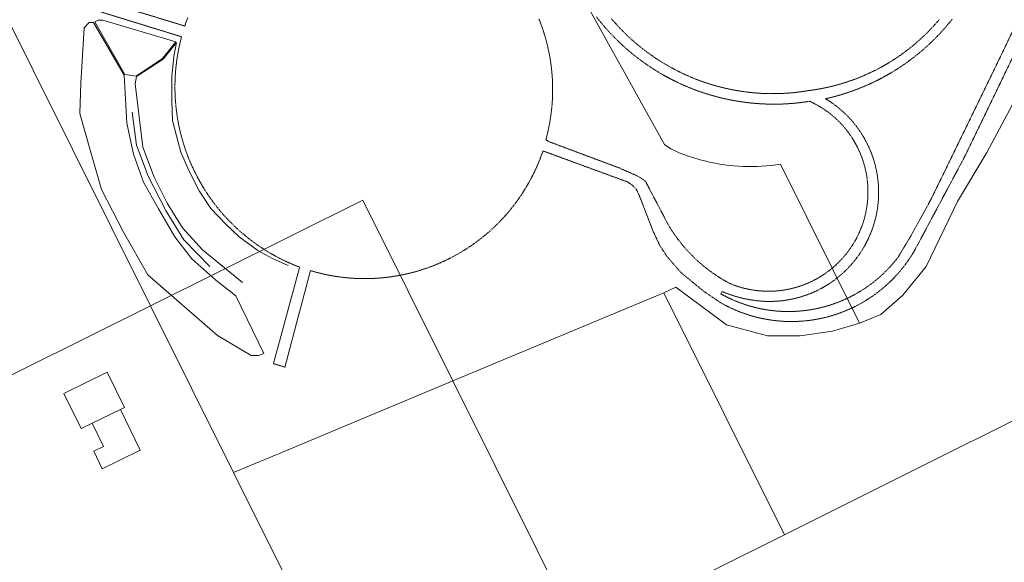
# Model space of a CAD drawing. Header units: millimetres. Extents: x -191 to 81095, y -508122 to 28741.
# Tile 244 of 251: x 6020 to 6306, y 10216 to 10374. Entities that reach past the tile are written whole.
import ezdxf

# ---------------------------------------------------------------- set-up
doc = ezdxf.new("R2010")
doc.units = ezdxf.units.MM
doc.linetypes.add('VE22-087 DB - VST Hervest-Dorsten ALK VA2736$0$1', pattern=[0])
doc.linetypes.add('VE22-087 DB - VST Hervest-Dorsten ALK VA2736$0$2', pattern=[0.16, 0.06, -0.1])
for name, color, linetype, lineweight in [('VE22-087 DB - VST Hervest-Dorsten ALK VA2736$0$AX_Flurstueck', 9, 'VE22-087 DB - VST Hervest-Dorsten ALK VA2736$0$1', 18), ('VE22-087 DB - VST Hervest-Dorsten ALK VA2736$0$AX_Gebaeude', 7, 'VE22-087 DB - VST Hervest-Dorsten ALK VA2736$0$1', 18), ('VE22-087 DB - VST Hervest-Dorsten ALK VA2736$0$AX_Gehoelz', 7, 'VE22-087 DB - VST Hervest-Dorsten ALK VA2736$0$1', 18), ('VE22-087 DB - VST Hervest-Dorsten ALK VA2736$0$AX_Gelaendekante', 7, 'VE22-087 DB - VST Hervest-Dorsten ALK VA2736$0$1', 18), ('VE22-087 DB - VST Hervest-Dorsten ALK VA2736$0$AX_IndustrieUndGewerbeflaeche', 7, 'VE22-087 DB - VST Hervest-Dorsten ALK VA2736$0$1', 18), ('VE22-087 DB - VST Hervest-Dorsten ALK VA2736$0$AX_SportFreizeitUndErholungsflaeche', 7, 'VE22-087 DB - VST Hervest-Dorsten ALK VA2736$0$1', 18), ('VE22-087 DB - VST Hervest-Dorsten ALK VA2736$0$AX_Vegetationsmerkmal', 7, 'VE22-087 DB - VST Hervest-Dorsten ALK VA2736$0$1', 18), ('VE22-087 DB - VST Hervest-Dorsten ALK VA2736$0$AX_Wald', 7, 'VE22-087 DB - VST Hervest-Dorsten ALK VA2736$0$1', 18), ('VE22-087 DB - VST Hervest-Dorsten ALK VA2736$0$AX_WegPfadSteig', 7, 'VE22-087 DB - VST Hervest-Dorsten ALK VA2736$0$1', 18)]:
    doc.layers.add(name, color=color, linetype=linetype, lineweight=lineweight)
doc.layers.add('XREF ALK Kataster', color=251, linetype='Continuous')

# ---------------------------------------------------------------- blocks, each defined once
blk = doc.blocks.new('VE22-087 DB - VST Hervest-Dorsten ALK VA2736')
at = {"layer": 'VE22-087 DB - VST Hervest-Dorsten ALK VA2736$0$AX_Flurstueck', "linetype": 'VE22-087 DB - VST Hervest-Dorsten ALK VA2736$0$1', "lineweight": 13, "ltscale": 0.5}
for points in [[(5984.13, 10254.12, 0), (6057.21, 10290.47, 0), (6057.66, 10290.69, 0), (6119.48, 10321.5, 0), (6145.71, 10268.8, 0), (6182.79, 10194.3, 0)], [(6184.36, 10195.14, 0), (6242.3, 10223.99, 0), (6207.19, 10294.46, 0), (6210.64, 10296.16, 0), (6225.42, 10285.14, 0), (6237.38, 10281.91, 0), (6246.87, 10281.92, 0), (6256.29, 10283.29, 0), (6264.18, 10285.68, 0), (6241.14, 10331.94, 0), (6239.79, 10331.74, 0), (6238.43, 10331.57, 0), (6237.07, 10331.44, 0), (6235.71, 10331.34, 0), (6234.35, 10331.28, 0), (6232.99, 10331.25, 0), (6231.62, 10331.25, 0), (6230.26, 10331.29, 0), (6228.9, 10331.36, 0), (6227.54, 10331.46, 0), (6226.18, 10331.6, 0), (6224.83, 10331.77, 0), (6223.48, 10331.98, 0), (6222.14, 10332.22, 0), (6220.8, 10332.49, 0), (6219.47, 10332.8, 0), (6218.15, 10333.13, 0), (6216.84, 10333.5, 0), (6215.54, 10333.91, 0), (6214.24, 10334.34, 0), (6212.96, 10334.81, 0), (6211.69, 10335.31, 0), (6210.44, 10335.84, 0), (6209.19, 10336.4, 0), (6207.34, 10337.71, 0), (6164.19, 10415.55, 0)]]:
    blk.add_polyline3d(points, dxfattribs=at)
for points in [[(6119.48, 10321.5, 0), (6057.66, 10290.69, 0), (6081.85, 10242.16, 0), (6121.02, 10163.58, 0), (6121.47, 10163.8, 0), (6182.79, 10194.3, 0), (6145.71, 10268.8, 0)], [(6121.47, 10163.8, 0), (6121.02, 10163.58, 0), (6081.85, 10242.16, 0), (6057.66, 10290.69, 0), (6057.21, 10290.47, 0), (5984.13, 10254.12, 0), (5966.61, 10245.41, 0), (5926.4, 10225.41, 0), (5915.39, 10219.93, 0), (5922.78, 10205.06, 0), (5985.14, 10236.11, 0), (6011.57, 10183.12, 0), (6069.95, 10212.22, 0), (6096.84, 10158.29, 0), (6105.83, 10140.25, 0), (6111.36, 10129.16, 0), (6146.35, 10146.6, 0), (6175.06, 10088.97, 0), (6175.97, 10087.14, 0), (6225.78, 10111.96, 0), (6201.87, 10159.98, 0), (6192.86, 10178.07, 0), (6184.36, 10195.14, 0), (6182.79, 10194.3, 0)]]:
    blk.add_polyline3d(points, close=True, dxfattribs=at)
at = {"layer": 'VE22-087 DB - VST Hervest-Dorsten ALK VA2736$0$AX_Gebaeude', "color": 7, "linetype": 'VE22-087 DB - VST Hervest-Dorsten ALK VA2736$0$1', "lineweight": 13, "ltscale": 0.5}
for points in [[(6045, 10271.34, 0), (6032.43, 10265.17, 0), (6037.48, 10254.98, 0), (6040.63, 10256.51, 0), (6048.87, 10260.51, 0), (6050.09, 10261.1, 0)], [(6048.87, 10260.51, 0), (6040.63, 10256.51, 0), (6043.94, 10249.69, 0), (6041.12, 10248.32, 0), (6043.6, 10243.22, 0), (6054.67, 10248.59, 0)]]:
    blk.add_polyline3d(points, close=True, dxfattribs=at)
at = {"layer": 'VE22-087 DB - VST Hervest-Dorsten ALK VA2736$0$AX_Gehoelz', "color": 3, "linetype": 'VE22-087 DB - VST Hervest-Dorsten ALK VA2736$0$1', "lineweight": 13, "ltscale": 0.5, "true_color": 0x00ff00}
blk.add_polyline3d([(6012.13, 10382.13, 0), (6002.32, 10375.77, 0), (6006.38, 10364.58, 0), (5952.37, 10317.09, 0), (5962.2, 10297.6, 0), (5981.09, 10260.14, 0), (5983.91, 10254.57, 0), (5984.13, 10254.12, 0), (6057.21, 10290.47, 0), (6057.66, 10290.69, 0)], close=True, dxfattribs=at)
at = {"layer": 'VE22-087 DB - VST Hervest-Dorsten ALK VA2736$0$AX_Gelaendekante', "color": 18, "linetype": 'VE22-087 DB - VST Hervest-Dorsten ALK VA2736$0$1', "lineweight": 13, "ltscale": 0.5, "true_color": 0x520000}
for points in [[(6041, 10373.28, 0), (6039.76, 10373.24, 0), (6038.34, 10371.69, 0), (6037.33, 10355.58, 0), (6037.03, 10346.69, 0), (6040.15, 10335.73, 0), (6043.38, 10324.56, 0), (6049.79, 10312.18, 0), (6056.85, 10299.76, 0), (6065.95, 10291.78, 0), (6077.16, 10282.03, 0), (6087.01, 10276.21, 0), (6089.12, 10276.21, 0), (6090.62, 10276.8, 0)], [(6049.97, 10357.93, 0), (6041, 10373.28, 0)], [(6041.39, 10373.47, 0), (6042.43, 10373.96, 0), (6043.73, 10373.94, 0), (6065, 10367.58, 0)], [(6050.18, 10358.05, 0), (6041.39, 10373.47, 0)], [(6065, 10367.58, 0), (6061.14, 10362.78, 0), (6053.42, 10357.66, 0)], [(6053.61, 10357.51, 0), (6061.32, 10362.55, 0), (6065.19, 10367.47, 0)], [(6065.19, 10367.47, 0), (6064.44, 10363.34, 0), (6063.84, 10357.42, 0), (6063.82, 10350.32, 0), (6064.09, 10344.7, 0), (6065.19, 10340.19, 0), (6066.46, 10335.51, 0), (6068.82, 10330.11, 0), (6071.86, 10324.21, 0), (6075.25, 10319.05, 0), (6079.6, 10314.46, 0), (6083.44, 10310.83, 0), (6088.88, 10306.8, 0), (6093.17, 10304.44, 0), (6097.76, 10302.43, 0)], [(6082.52, 10293.6, 0), (6076.65, 10298.17, 0), (6069.66, 10304.37, 0), (6064.72, 10310.83, 0), (6059.94, 10318.93, 0), (6055.61, 10326.72, 0), (6052.68, 10334.86, 0), (6050.7, 10343.96, 0), (6049.97, 10357.93, 0)], [(6050.18, 10358.05, 0), (6053.42, 10357.66, 0)], [(6084.46, 10297.52, 0), (6072.82, 10306.97, 0), (6067.01, 10313.44, 0), (6062.54, 10320.57, 0), (6058.75, 10328.2, 0), (6055.37, 10336.91, 0), (6053.18, 10355.39, 0), (6053.61, 10357.51, 0)], [(6090.62, 10276.8, 0), (6082.52, 10293.6, 0)]]:
    blk.add_polyline3d(points, dxfattribs=at)
at = {"layer": 'VE22-087 DB - VST Hervest-Dorsten ALK VA2736$0$AX_IndustrieUndGewerbeflaeche', "color": 253, "linetype": 'VE22-087 DB - VST Hervest-Dorsten ALK VA2736$0$1', "lineweight": 13, "ltscale": 0.5, "true_color": 0x999999}
blk.add_polyline3d([(6359.89, 10282.59, 0), (6284.45, 10244.99, 0), (6242.3, 10223.99, 0), (6184.36, 10195.14, 0)], dxfattribs=at)
blk.add_polyline3d([(6182.79, 10194.3, 0), (6121.47, 10163.8, 0), (6121.02, 10163.58, 0), (6081.85, 10242.16, 0), (6057.66, 10290.69, 0), (6057.21, 10290.47, 0), (5984.13, 10254.12, 0), (5966.61, 10245.41, 0), (5926.4, 10225.41, 0), (5915.39, 10219.93, 0), (5922.78, 10205.06, 0), (5985.14, 10236.11, 0), (6011.57, 10183.12, 0), (6069.95, 10212.22, 0), (6096.84, 10158.29, 0), (6105.83, 10140.25, 0), (6111.36, 10129.16, 0), (6146.35, 10146.6, 0), (6175.06, 10088.97, 0), (6175.97, 10087.14, 0), (6225.78, 10111.96, 0), (6201.87, 10159.98, 0), (6192.86, 10178.07, 0), (6184.36, 10195.14, 0)], close=True, dxfattribs=at)
at = {"layer": 'VE22-087 DB - VST Hervest-Dorsten ALK VA2736$0$AX_SportFreizeitUndErholungsflaeche', "color": 253, "linetype": 'VE22-087 DB - VST Hervest-Dorsten ALK VA2736$0$1', "lineweight": 13, "ltscale": 0.5, "true_color": 0x999999}
blk.add_polyline3d([(6012.13, 10382.13, 0), (6057.66, 10290.69, 0), (6081.85, 10242.16, 0), (6097.25, 10248.58, 0), (6145.71, 10268.8, 0), (6207.19, 10294.46, 0), (6210.64, 10296.16, 0), (6225.42, 10285.14, 0), (6237.38, 10281.91, 0), (6246.87, 10281.92, 0), (6256.29, 10283.29, 0), (6264.18, 10285.68, 0), (6270.35, 10288.21, 0), (6276.8, 10293.76, 0), (6283.63, 10302.17, 0), (6292.74, 10321.12, 0), (6301.31, 10335.38, 0), (6320.56, 10371.54, 0)], dxfattribs=at)
at = {"layer": 'VE22-087 DB - VST Hervest-Dorsten ALK VA2736$0$AX_Vegetationsmerkmal', "color": 7, "linetype": 'VE22-087 DB - VST Hervest-Dorsten ALK VA2736$0$1', "lineweight": 13, "ltscale": 0.5}
blk.add_polyline3d([(6074.88, 10302.13, 0), (6067.39, 10309.95, 0), (6062.25, 10318.24, 0), (6056.96, 10328.48, 0), (6053.55, 10337.49, 0), (6052.29, 10347.11, 0)], dxfattribs=at)
at = {"layer": 'VE22-087 DB - VST Hervest-Dorsten ALK VA2736$0$AX_Wald', "color": 3, "linetype": 'VE22-087 DB - VST Hervest-Dorsten ALK VA2736$0$1', "lineweight": 13, "ltscale": 0.5, "true_color": 0x00ff00}
blk.add_polyline3d([(6320.56, 10371.54, 0), (6301.31, 10335.38, 0), (6292.74, 10321.12, 0), (6283.63, 10302.17, 0), (6276.8, 10293.76, 0), (6270.35, 10288.21, 0), (6264.18, 10285.68, 0), (6256.29, 10283.29, 0), (6246.87, 10281.92, 0), (6237.38, 10281.91, 0), (6225.42, 10285.14, 0), (6210.64, 10296.16, 0), (6207.19, 10294.46, 0), (6145.71, 10268.8, 0), (6097.25, 10248.58, 0), (6081.85, 10242.16, 0), (6121.02, 10163.58, 0), (6121.47, 10163.8, 0), (6182.79, 10194.3, 0), (6184.36, 10195.14, 0), (6242.3, 10223.99, 0), (6284.45, 10244.99, 0), (6359.89, 10282.59, 0)], dxfattribs=at)
at = {"layer": 'VE22-087 DB - VST Hervest-Dorsten ALK VA2736$0$AX_WegPfadSteig', "color": 7, "linetype": 'VE22-087 DB - VST Hervest-Dorsten ALK VA2736$0$2', "lineweight": 13, "ltscale": 0.5}
for points in [[(6187.52, 10374.93, 0), (6188.38, 10373.83, 0), (6189.26, 10372.76, 0), (6190.17, 10371.7, 0), (6191.09, 10370.67, 0), (6192.04, 10369.65, 0), (6193.01, 10368.66, 0), (6194.06, 10367.63, 0), (6195.13, 10366.62, 0), (6196.22, 10365.64, 0), (6197.34, 10364.69, 0), (6198.48, 10363.76, 0), (6199.63, 10362.85, 0), (6200.81, 10361.97, 0), (6202.01, 10361.12, 0), (6203.22, 10360.3, 0), (6204.45, 10359.5, 0), (6205.7, 10358.73, 0), (6206.97, 10357.99, 0), (6208.26, 10357.28, 0), (6209.56, 10356.6, 0), (6210.87, 10355.94, 0), (6212.08, 10355.38, 0), (6213.3, 10354.83, 0), (6214.53, 10354.31, 0), (6215.77, 10353.82, 0), (6217.02, 10353.35, 0), (6218.28, 10352.91, 0), (6219.55, 10352.5, 0), (6220.83, 10352.11, 0), (6222.11, 10351.74, 0), (6223.4, 10351.4, 0), (6224.7, 10351.09, 0), (6226.01, 10350.81, 0), (6227.32, 10350.55, 0), (6228.63, 10350.32, 0), (6229.95, 10350.12, 0), (6231.26, 10349.94, 0), (6232.57, 10349.79, 0), (6233.89, 10349.67, 0), (6235.2, 10349.58, 0), (6236.52, 10349.51, 0), (6237.84, 10349.47, 0), (6239.17, 10349.45, 0), (6240.49, 10349.46, 0), (6241.81, 10349.5, 0), (6243.13, 10349.57, 0), (6244.44, 10349.66, 0), (6245.76, 10349.78, 0), (6247.07, 10349.92, 0), (6248.38, 10350.1, 0), (6249.69, 10350.29, 0), (6250.49, 10349.91, 0), (6251.29, 10349.5, 0), (6252.07, 10349.07, 0), (6252.84, 10348.62, 0), (6253.59, 10348.14, 0), (6254.33, 10347.64, 0), (6255.05, 10347.11, 0), (6255.76, 10346.56, 0), (6256.45, 10346, 0), (6256.95, 10345.56, 0), (6257.45, 10345.1, 0), (6257.93, 10344.64, 0), (6258.4, 10344.17, 0), (6258.87, 10343.68, 0), (6259.32, 10343.19, 0), (6259.76, 10342.68, 0), (6260.18, 10342.17, 0), (6260.6, 10341.64, 0), (6260.68, 10341.54, 0), (6261.27, 10340.74, 0), (6261.82, 10339.93, 0), (6262.36, 10339.1, 0), (6262.86, 10338.25, 0), (6263.33, 10337.38, 0), (6263.77, 10336.5, 0), (6264.19, 10335.61, 0), (6264.57, 10334.7, 0), (6264.92, 10333.78, 0), (6265.24, 10332.84, 0), (6265.53, 10331.9, 0), (6265.78, 10330.95, 0), (6265.97, 10330.13, 0), (6266.14, 10329.31, 0), (6266.29, 10328.48, 0), (6266.41, 10327.65, 0), (6266.5, 10326.81, 0), (6266.57, 10325.98, 0), (6266.62, 10325.14, 0), (6266.64, 10324.3, 0), (6266.64, 10323.46, 0), (6266.62, 10322.62, 0), (6266.57, 10321.78, 0), (6266.49, 10320.94, 0), (6266.4, 10320.14, 0), (6266.28, 10319.33, 0), (6266.14, 10318.53, 0), (6265.98, 10317.74, 0), (6265.79, 10316.95, 0), (6265.59, 10316.16, 0), (6265.36, 10315.38, 0), (6265.11, 10314.61, 0), (6264.84, 10313.84, 0), (6264.54, 10313.08, 0), (6264.23, 10312.33, 0), (6263.9, 10311.59, 0), (6263.54, 10310.86, 0), (6263.16, 10310.14, 0), (6262.77, 10309.43, 0), (6262.33, 10308.7, 0), (6261.87, 10307.99, 0), (6261.4, 10307.28, 0), (6260.9, 10306.59, 0), (6260.38, 10305.92, 0), (6259.84, 10305.26, 0), (6259.28, 10304.61, 0), (6258.7, 10303.99, 0), (6258.11, 10303.38, 0), (6257.5, 10302.79, 0), (6256.87, 10302.21, 0), (6256.22, 10301.66, 0), (6255.52, 10301.09, 0), (6254.8, 10300.55, 0), (6254.07, 10300.03, 0), (6253.32, 10299.53, 0), (6252.56, 10299.05, 0), (6251.78, 10298.6, 0), (6250.98, 10298.18, 0), (6250.18, 10297.78, 0), (6249.36, 10297.4, 0), (6248.53, 10297.05, 0), (6247.69, 10296.72, 0), (6246.84, 10296.43, 0), (6246.15, 10296.21, 0), (6245.46, 10296, 0), (6244.76, 10295.82, 0), (6244.05, 10295.65, 0), (6243.34, 10295.5, 0), (6242.63, 10295.36, 0), (6241.92, 10295.25, 0), (6241.2, 10295.15, 0), (6240.48, 10295.07, 0), (6239.64, 10295, 0), (6238.79, 10294.96, 0), (6237.95, 10294.93, 0), (6237.1, 10294.94, 0), (6236.26, 10294.97, 0), (6235.42, 10295.02, 0), (6234.58, 10295.1, 0), (6233.74, 10295.2, 0), (6232.9, 10295.33, 0), (6232.16, 10295.46, 0), (6231.43, 10295.61, 0), (6230.7, 10295.78, 0), (6229.97, 10295.97, 0), (6229.25, 10296.18, 0), (6228.54, 10296.4, 0), (6227.83, 10296.65, 0), (6227.13, 10296.91, 0), (6226.43, 10297.2, 0), (6225.51, 10297.69, 0), (6224.6, 10298.21, 0), (6223.7, 10298.75, 0), (6222.82, 10299.31, 0), (6221.94, 10299.89, 0), (6221.09, 10300.5, 0), (6220.24, 10301.12, 0), (6219.41, 10301.76, 0), (6218.6, 10302.42, 0), (6217.8, 10303.09, 0), (6217.02, 10303.79, 0), (6216.25, 10304.51, 0), (6215.5, 10305.24, 0), (6214.76, 10305.99, 0), (6214.04, 10306.76, 0), (6213.34, 10307.55, 0), (6212.66, 10308.35, 0), (6212, 10309.17, 0), (6211.36, 10310, 0), (6210.73, 10310.85, 0), (6210.13, 10311.71, 0), (6209.54, 10312.58, 0), (6208.98, 10313.47, 0), (6208.44, 10314.37, 0), (6201.86, 10326.92, 0), (6200.8, 10327.74, 0), (6199.18, 10328.68, 0), (6194.14, 10330.88, 0), (6173.63, 10338.56, 0), (6172.84, 10339.07, 0), (6172.88, 10339.25, 0), (6172.91, 10339.43, 0), (6172.95, 10339.62, 0), (6173.28, 10340.93, 0), (6173.58, 10342.26, 0), (6173.85, 10343.6, 0), (6174.08, 10344.94, 0), (6174.28, 10346.28, 0), (6174.45, 10347.63, 0), (6174.59, 10348.98, 0), (6174.69, 10350.34, 0), (6174.75, 10351.7, 0), (6174.79, 10353.06, 0), (6174.79, 10354.42, 0), (6174.75, 10355.78, 0), (6174.69, 10357.14, 0), (6174.58, 10358.5, 0), (6174.45, 10359.85, 0), (6174.28, 10361.2, 0), (6174.08, 10362.55, 0), (6173.84, 10363.89, 0), (6173.57, 10365.22, 0), (6173.27, 10366.55, 0), (6172.94, 10367.87, 0), (6172.57, 10369.18, 0), (6172.17, 10370.48, 0), (6171.74, 10371.77, 0), (6171.28, 10373.05, 0), (6170.78, 10374.31, 0)], [(6068.49, 10374.61, 0), (6067.93, 10373.24, 0), (6067.84, 10372.89, 0), (6067.75, 10372.55, 0), (6067.66, 10372.21, 0), (6019.54, 10386.92, 0)], [(6016.1, 10384.7, 0), (6066.7, 10369.08, 0), (6066.63, 10368.88, 0), (6066.29, 10367.51, 0), (6065.98, 10366.12, 0), (6065.7, 10364.73, 0), (6065.46, 10363.33, 0), (6065.25, 10361.93, 0), (6065.08, 10360.52, 0), (6064.95, 10359.1, 0), (6064.85, 10357.69, 0), (6064.79, 10356.27, 0), (6064.76, 10354.85, 0), (6064.77, 10353.43, 0), (6064.81, 10352.01, 0), (6064.89, 10350.6, 0), (6065.01, 10349.18, 0), (6065.16, 10347.77, 0), (6065.35, 10346.36, 0), (6065.57, 10344.96, 0), (6065.83, 10343.57, 0), (6066.13, 10342.18, 0), (6066.45, 10340.8, 0), (6066.82, 10339.42, 0), (6067.22, 10338.06, 0), (6067.65, 10336.71, 0), (6068.11, 10335.37, 0), (6068.59, 10334.09, 0), (6069.1, 10332.83, 0), (6069.65, 10331.58, 0), (6070.22, 10330.34, 0), (6070.82, 10329.12, 0), (6071.45, 10327.91, 0), (6072.11, 10326.72, 0), (6072.8, 10325.54, 0), (6073.51, 10324.38, 0), (6074.26, 10323.24, 0), (6075.03, 10322.12, 0), (6075.83, 10321.01, 0), (6076.65, 10319.93, 0), (6077.5, 10318.87, 0), (6078.38, 10317.82, 0), (6079.28, 10316.8, 0), (6080.21, 10315.8, 0), (6081.16, 10314.83, 0), (6082.14, 10313.87, 0), (6083.13, 10312.95, 0), (6084.15, 10312.04, 0), (6085.19, 10311.16, 0), (6086.25, 10310.31, 0), (6087.34, 10309.48, 0), (6088.44, 10308.68, 0), (6089.56, 10307.9, 0), (6090.7, 10307.16, 0), (6091.8, 10306.47, 0), (6092.91, 10305.82, 0), (6094.04, 10305.18, 0), (6095.18, 10304.58, 0), (6096.34, 10304, 0), (6097.5, 10303.45, 0), (6098.68, 10302.92, 0), (6099.88, 10302.42, 0), (6101.08, 10301.95, 0), (6093.45, 10273.82, 0), (6096.8, 10272.84, 0), (6104.23, 10300.95, 0), (6105.44, 10300.6, 0), (6106.66, 10300.28, 0), (6107.88, 10299.99, 0), (6109.11, 10299.72, 0), (6110.35, 10299.48, 0), (6111.59, 10299.27, 0), (6112.84, 10299.09, 0), (6114.09, 10298.94, 0), (6115.34, 10298.82, 0), (6116.6, 10298.72, 0), (6117.85, 10298.66, 0), (6119.11, 10298.62, 0), (6120.37, 10298.62, 0), (6121.63, 10298.64, 0), (6122.89, 10298.69, 0), (6124.15, 10298.77, 0), (6125.4, 10298.88, 0), (6126.65, 10299.01, 0), (6127.9, 10299.18, 0), (6129.15, 10299.37, 0), (6130.39, 10299.6, 0), (6131.74, 10299.87, 0), (6133.09, 10300.19, 0), (6134.43, 10300.53, 0), (6135.76, 10300.91, 0), (6137.08, 10301.33, 0), (6138.39, 10301.77, 0), (6139.69, 10302.25, 0), (6140.98, 10302.76, 0), (6142.25, 10303.31, 0), (6143.51, 10303.88, 0), (6144.75, 10304.49, 0), (6145.98, 10305.13, 0), (6147.19, 10305.8, 0), (6148.39, 10306.5, 0), (6149.56, 10307.23, 0), (6150.72, 10307.99, 0), (6151.86, 10308.78, 0), (6152.98, 10309.6, 0), (6154.07, 10310.45, 0), (6155.15, 10311.32, 0), (6156.2, 10312.22, 0), (6157.18, 10313.1, 0), (6158.13, 10314, 0), (6159.07, 10314.92, 0), (6159.98, 10315.87, 0), (6160.87, 10316.84, 0), (6161.73, 10317.82, 0), (6162.57, 10318.83, 0), (6163.39, 10319.86, 0), (6164.18, 10320.91, 0), (6164.95, 10321.98, 0), (6165.69, 10323.06, 0), (6166.41, 10324.17, 0), (6167.09, 10325.29, 0), (6167.75, 10326.42, 0), (6168.39, 10327.57, 0), (6168.99, 10328.74, 0), (6169.57, 10329.92, 0), (6170.12, 10331.11, 0), (6170.64, 10332.32, 0), (6171.13, 10333.54, 0), (6171.59, 10334.77, 0), (6171.72, 10335.12, 0), (6171.85, 10335.47, 0), (6171.97, 10335.83, 0), (6196.69, 10326.76, 0), (6198.05, 10325.79, 0), (6199.15, 10324.65, 0), (6199.92, 10323.12, 0), (6204.11, 10312.28, 0), (6206.05, 10308.21, 0), (6208.07, 10305.1, 0), (6212.16, 10300.39, 0), (6218.86, 10294.88, 0), (6223.74, 10291.59, 0), (6224.6, 10291.11, 0), (6225.48, 10290.65, 0), (6226.36, 10290.21, 0), (6227.26, 10289.79, 0), (6228.17, 10289.4, 0), (6229.08, 10289.02, 0), (6230.01, 10288.67, 0), (6230.94, 10288.34, 0), (6231.88, 10288.03, 0), (6232.9, 10287.72, 0), (6233.92, 10287.44, 0), (6234.96, 10287.19, 0), (6235.99, 10286.96, 0), (6237.04, 10286.76, 0), (6238.09, 10286.59, 0), (6239.14, 10286.44, 0), (6240.19, 10286.32, 0), (6241.25, 10286.23, 0), (6242.31, 10286.16, 0), (6243.37, 10286.12, 0), (6244.44, 10286.11, 0), (6245.39, 10286.13, 0), (6246.35, 10286.16, 0), (6247.31, 10286.22, 0), (6248.26, 10286.3, 0), (6249.21, 10286.4, 0), (6250.16, 10286.52, 0), (6251.11, 10286.67, 0), (6252.06, 10286.84, 0), (6252.99, 10287.03, 0), (6254.03, 10287.26, 0), (6255.05, 10287.52, 0), (6256.07, 10287.81, 0), (6257.08, 10288.12, 0), (6258.08, 10288.46, 0), (6259.08, 10288.82, 0), (6260.06, 10289.21, 0), (6261.03, 10289.63, 0), (6262, 10290.06, 0), (6262.89, 10290.5, 0), (6263.78, 10290.96, 0), (6264.65, 10291.43, 0), (6265.51, 10291.93, 0), (6266.36, 10292.45, 0), (6267.2, 10292.99, 0), (6268.02, 10293.55, 0), (6268.84, 10294.13, 0), (6269.63, 10294.73, 0), (6270.41, 10295.35, 0), (6271.18, 10295.98, 0), (6271.93, 10296.64, 0), (6272.77, 10297.41, 0), (6273.6, 10298.21, 0), (6274.4, 10299.03, 0), (6275.17, 10299.87, 0), (6275.93, 10300.73, 0), (6276.66, 10301.61, 0), (6277.36, 10302.52, 0), (6278.04, 10303.44, 0), (6278.69, 10304.38, 0), (6279.32, 10305.34, 0), (6279.92, 10306.31, 0), (6280.49, 10307.31, 0), (6294.79, 10334.11, 0), (6302.38, 10349.8, 0), (6310.43, 10366.49, 0)], [(6314.43, 10382.6, 0), (6305.62, 10364.09, 0), (6305.56, 10363.96, 0), (6290.38, 10332.73, 0), (6284.95, 10321.62, 0), (6279.21, 10311.18, 0), (6275.42, 10304.87, 0), (6274.83, 10304.12, 0), (6274.23, 10303.38, 0), (6273.61, 10302.66, 0), (6272.97, 10301.95, 0), (6272.32, 10301.26, 0), (6271.65, 10300.58, 0), (6270.96, 10299.92, 0), (6270.26, 10299.28, 0), (6269.54, 10298.65, 0), (6268.81, 10298.04, 0), (6268.06, 10297.45, 0), (6267.3, 10296.87, 0), (6266.6, 10296.37, 0), (6265.88, 10295.87, 0), (6265.16, 10295.4, 0), (6264.42, 10294.93, 0), (6263.67, 10294.49, 0), (6262.92, 10294.06, 0), (6262.15, 10293.65, 0), (6261.38, 10293.25, 0), (6260.6, 10292.87, 0), (6259.7, 10292.46, 0), (6258.78, 10292.07, 0), (6257.86, 10291.7, 0), (6256.92, 10291.35, 0), (6255.98, 10291.03, 0), (6255.04, 10290.73, 0), (6254.08, 10290.46, 0), (6253.12, 10290.21, 0), (6252.15, 10289.98, 0), (6251.17, 10289.78, 0), (6250.18, 10289.6, 0), (6249.2, 10289.44, 0), (6248.2, 10289.31, 0), (6247.21, 10289.2, 0), (6246.21, 10289.12, 0), (6245.21, 10289.07, 0), (6244.21, 10289.03, 0), (6243.21, 10289.03, 0), (6242.33, 10289.04, 0), (6241.46, 10289.08, 0), (6240.58, 10289.13, 0), (6239.71, 10289.2, 0), (6238.84, 10289.29, 0), (6237.97, 10289.4, 0), (6237.1, 10289.53, 0), (6236.24, 10289.68, 0), (6235.38, 10289.85, 0), (6234.52, 10290.03, 0), (6233.67, 10290.24, 0), (6232.82, 10290.46, 0), (6231.78, 10290.76, 0), (6230.74, 10291.09, 0), (6229.72, 10291.45, 0), (6228.71, 10291.83, 0), (6227.7, 10292.24, 0), (6226.71, 10292.68, 0), (6225.73, 10293.15, 0), (6224.76, 10293.64, 0), (6223.81, 10294.16, 0), (6224.11, 10294.88, 0), (6225.06, 10294.49, 0), (6226.02, 10294.13, 0), (6226.98, 10293.79, 0), (6227.96, 10293.48, 0), (6228.94, 10293.2, 0), (6229.93, 10292.95, 0), (6230.93, 10292.72, 0), (6231.93, 10292.53, 0), (6232.94, 10292.36, 0), (6233.95, 10292.22, 0), (6234.97, 10292.11, 0), (6235.99, 10292.02, 0), (6236.97, 10291.98, 0), (6237.95, 10291.96, 0), (6238.94, 10291.98, 0), (6239.92, 10292.02, 0), (6240.9, 10292.1, 0), (6241.87, 10292.2, 0), (6242.85, 10292.34, 0), (6243.81, 10292.51, 0), (6244.78, 10292.7, 0), (6245.73, 10292.93, 0), (6246.68, 10293.18, 0), (6247.62, 10293.47, 0), (6248.52, 10293.77, 0), (6249.42, 10294.1, 0), (6250.3, 10294.45, 0), (6251.17, 10294.84, 0), (6252.03, 10295.24, 0), (6252.88, 10295.68, 0), (6253.71, 10296.14, 0), (6254.53, 10296.62, 0), (6255.33, 10297.13, 0), (6256.12, 10297.66, 0), (6256.89, 10298.21, 0), (6257.65, 10298.79, 0), (6258.38, 10299.39, 0), (6259.09, 10300, 0), (6259.79, 10300.64, 0), (6260.46, 10301.29, 0), (6261.12, 10301.97, 0), (6261.75, 10302.67, 0), (6262.37, 10303.38, 0), (6262.96, 10304.11, 0), (6263.53, 10304.86, 0), (6264.08, 10305.63, 0), (6264.61, 10306.41, 0), (6265.11, 10307.21, 0), (6265.54, 10307.94, 0), (6265.96, 10308.69, 0), (6266.35, 10309.44, 0), (6266.72, 10310.21, 0), (6267.08, 10310.98, 0), (6267.41, 10311.77, 0), (6267.72, 10312.56, 0), (6268.01, 10313.36, 0), (6268.28, 10314.17, 0), (6268.52, 10314.99, 0), (6268.75, 10315.81, 0), (6268.95, 10316.64, 0), (6269.13, 10317.47, 0), (6269.28, 10318.31, 0), (6269.42, 10319.15, 0), (6269.55, 10320.17, 0), (6269.65, 10321.19, 0), (6269.72, 10322.21, 0), (6269.75, 10323.23, 0), (6269.75, 10324.25, 0), (6269.72, 10325.28, 0), (6269.65, 10326.3, 0), (6269.55, 10327.32, 0), (6269.42, 10328.33, 0), (6269.26, 10329.34, 0), (6269.06, 10330.35, 0), (6268.83, 10331.35, 0), (6268.62, 10332.17, 0), (6268.38, 10333, 0), (6268.12, 10333.81, 0), (6267.84, 10334.62, 0), (6267.54, 10335.42, 0), (6267.21, 10336.21, 0), (6266.87, 10336.99, 0), (6266.5, 10337.76, 0), (6266.11, 10338.53, 0), (6265.71, 10339.28, 0), (6265.28, 10340.02, 0), (6264.83, 10340.75, 0), (6264.36, 10341.46, 0), (6263.88, 10342.17, 0), (6263.37, 10342.86, 0), (6263.34, 10342.9, 0), (6263.31, 10342.94, 0), (6263.28, 10342.98, 0), (6262.91, 10343.47, 0), (6262.52, 10343.94, 0), (6262.13, 10344.41, 0), (6261.72, 10344.88, 0), (6261.31, 10345.33, 0), (6260.89, 10345.78, 0), (6260.46, 10346.22, 0), (6260.02, 10346.65, 0), (6259.57, 10347.07, 0), (6259.03, 10347.56, 0), (6258.47, 10348.04, 0), (6257.9, 10348.51, 0), (6257.32, 10348.97, 0), (6256.73, 10349.41, 0), (6256.14, 10349.84, 0), (6255.53, 10350.25, 0), (6254.91, 10350.65, 0), (6254.28, 10351.04, 0), (6255.5, 10351.32, 0), (6256.71, 10351.62, 0), (6257.92, 10351.95, 0), (6259.12, 10352.31, 0), (6260.32, 10352.68, 0), (6261.5, 10353.08, 0), (6262.68, 10353.5, 0), (6263.85, 10353.95, 0), (6265.01, 10354.41, 0), (6266.17, 10354.9, 0), (6267.31, 10355.41, 0), (6268.44, 10355.94, 0), (6269.71, 10356.57, 0), (6270.97, 10357.23, 0), (6272.21, 10357.92, 0), (6273.43, 10358.63, 0), (6274.64, 10359.37, 0), (6275.84, 10360.13, 0), (6277.01, 10360.92, 0), (6278.17, 10361.74, 0), (6279.31, 10362.58, 0), (6280.44, 10363.45, 0), (6281.54, 10364.34, 0), (6282.62, 10365.25, 0), (6283.55, 10366.07, 0), (6284.47, 10366.91, 0), (6285.37, 10367.76, 0), (6286.25, 10368.63, 0), (6287.11, 10369.52, 0), (6287.96, 10370.43, 0), (6288.79, 10371.35, 0), (6289.6, 10372.28, 0), (6290.4, 10373.24, 0), (6291.18, 10374.2, 0)], [(6287.42, 10374.12, 0), (6286.53, 10373.09, 0), (6285.62, 10372.07, 0), (6284.68, 10371.08, 0), (6283.73, 10370.11, 0), (6282.75, 10369.17, 0), (6281.75, 10368.24, 0), (6280.87, 10367.47, 0), (6279.98, 10366.71, 0), (6279.08, 10365.97, 0), (6278.15, 10365.24, 0), (6277.22, 10364.54, 0), (6276.27, 10363.85, 0), (6275.31, 10363.18, 0), (6274.33, 10362.54, 0), (6273.34, 10361.91, 0), (6272.34, 10361.3, 0), (6271.33, 10360.71, 0), (6270.31, 10360.14, 0), (6269.27, 10359.59, 0), (6268.23, 10359.06, 0), (6267.17, 10358.56, 0), (6266.04, 10358.04, 0), (6264.89, 10357.54, 0), (6263.73, 10357.07, 0), (6262.57, 10356.63, 0), (6261.39, 10356.21, 0), (6260.21, 10355.81, 0), (6259.01, 10355.44, 0), (6257.81, 10355.09, 0), (6256.6, 10354.77, 0), (6255.39, 10354.48, 0), (6254.17, 10354.21, 0), (6252.95, 10353.97, 0), (6251.72, 10353.75, 0), (6250.48, 10353.56, 0), (6249.24, 10353.39, 0), (6247.94, 10353.18, 0), (6246.63, 10353, 0), (6245.31, 10352.85, 0), (6244, 10352.73, 0), (6242.68, 10352.63, 0), (6241.35, 10352.57, 0), (6240.03, 10352.53, 0), (6238.71, 10352.52, 0), (6237.39, 10352.54, 0), (6236.06, 10352.58, 0), (6234.74, 10352.66, 0), (6233.42, 10352.76, 0), (6232.11, 10352.9, 0), (6230.79, 10353.06, 0), (6229.48, 10353.25, 0), (6228.31, 10353.44, 0), (6227.15, 10353.65, 0), (6225.99, 10353.89, 0), (6224.83, 10354.15, 0), (6223.68, 10354.44, 0), (6222.53, 10354.74, 0), (6221.39, 10355.07, 0), (6220.25, 10355.42, 0), (6219.13, 10355.79, 0), (6218.01, 10356.18, 0), (6216.9, 10356.59, 0), (6215.79, 10357.03, 0), (6214.7, 10357.49, 0), (6213.61, 10357.96, 0), (6212.53, 10358.46, 0), (6211.33, 10359.05, 0), (6210.15, 10359.66, 0), (6208.97, 10360.3, 0), (6207.81, 10360.96, 0), (6206.67, 10361.65, 0), (6205.54, 10362.36, 0), (6204.43, 10363.1, 0), (6203.33, 10363.86, 0), (6202.25, 10364.64, 0), (6201.18, 10365.45, 0), (6200.14, 10366.28, 0), (6199.11, 10367.13, 0), (6198.1, 10368.01, 0), (6197.11, 10368.91, 0), (6196.14, 10369.83, 0), (6195.25, 10370.71, 0), (6194.37, 10371.62, 0), (6193.51, 10372.54, 0), (6192.67, 10373.48, 0), (6191.84, 10374.43, 0)]]:
    blk.add_polyline3d(points, dxfattribs=at)

msp = doc.modelspace()

# ---------------------------------------------------------------- block references
at = {"layer": 'XREF ALK Kataster', "color": 251}
msp.add_blockref('VE22-087 DB - VST Hervest-Dorsten ALK VA2736', (0, 0), dxfattribs=at)

doc.saveas('drawing.dxf')
